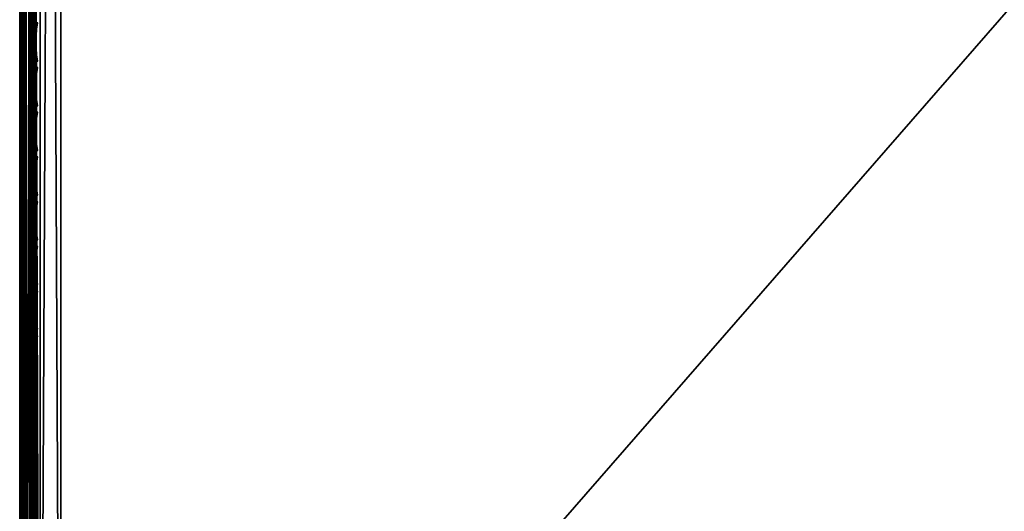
# Model space of a CAD drawing. Header units: inches. Extents: x 0 to 23, y -28 to 0.
# Tile 5 of 77: x 0 to 6, y -23.4 to -20.4. Entities that reach past the tile are written whole.
import ezdxf

# ---------------------------------------------------------------- set-up
doc = ezdxf.new("R2010")
doc.units = ezdxf.units.IN
doc.header["$LTSCALE"] = 0.03937
doc.header["$MEASUREMENT"] = 0
for name, color, linetype in [('A-FURN-3-ST', 151, 'Continuous'), ('A-FURN-3-ST-SEAM', 250, 'Continuous'), ('A-FURN-3-STITCH', 15, 'Continuous')]:
    doc.layers.add(name, color=color, linetype=linetype)

msp = doc.modelspace()

# ---------------------------------------------------------------- meshes
at = {"layer": 'A-FURN-3-ST'}
mesh = msp.add_polyface(dxfattribs=at)
corners = [(0.25, -0.4912, 5), (22.75, -27.51, 5), (0.25, -27.51, 5), (0.125, -0.4912, 5.0335), (0.125, -27.51, 5.0335), (0.0335, -0.4912, 5.125), (0.0335, -27.51, 5.125), (0, -0.4912, 5.25), (0, -27.51, 5.25), (0.25, -27.7013, 5.0381), (0.125, -27.6885, 5.069), (0.0335, -27.6535, 5.1535), (0, -27.635, 5.2835), (0.25, -26.91, 18), (0.125, -26.91, 17.9665), (0.25, -27.1947, 17.9625), (0.125, -27.186, 17.9302), (0.25, -27.46, 17.8526), (0.125, -27.4433, 17.8236), (0.25, -27.6878, 17.6778), (0.125, -27.6641, 17.6541), (0.0335, -26.91, 17.875), (0.0335, -27.1624, 17.8418), (0.0335, -27.3975, 17.7444), (0.0335, -27.5994, 17.5894), (0, -26.91, 17.75), (0, -27.13, 17.721), (0, -27.335, 17.6361), (0, -27.511, 17.501), (0.0335, -27.7544, 17.3875), (0, -27.6461, 17.325), (0.0335, -1.1, 17.875), (0.125, -1.1, 17.9665), (0.25, -1.1, 18), (22.75, -27.6878, 17.6778), (22.75, -27.46, 17.8526), (22.75, -27.1947, 17.9625), (0, -27.7265, 5.375), (0, -27.76, 5.5), (0, -0.2412, 5.5002), (0, -0.25, 16.9007), (0, -27.76, 16.9), (0, -1.1, 17.75), (0, -27.731, 17.12)]
mesh.append_faces([[corners[k] for k in face] for face in [(0, 1, 2), (3, 2, 4), (5, 4, 6), (7, 6, 8), (9, 10, 2), (2, 10, 4), (4, 10, 11), (4, 11, 6), (6, 11, 8), (8, 11, 12), (13, 14, 15), (15, 14, 16), (15, 16, 17), (17, 16, 18), (17, 18, 19), (19, 18, 20), (14, 21, 16), (16, 21, 22), (16, 22, 23, 18), (18, 23, 24, 20), (21, 25, 22), (22, 25, 26), (22, 26, 23), (23, 26, 27), (23, 27, 24), (24, 27, 28), (24, 28, 29), (29, 28, 30), (31, 25, 21), (32, 21, 14), (33, 14, 13), (19, 34, 17), (17, 35, 15), (15, 36, 13), (2, 1, 9), (12, 37, 8), (8, 38, 39), (40, 38, 41), (42, 41, 25), (25, 41, 43), (25, 43, 30), (30, 28, 25), (25, 28, 27), (25, 27, 26)]])
mesh = msp.add_polyface(dxfattribs=at)
corners = [(0.25, -1.1, 18), (22.75, -1.1, 18), (0.25, -0.8154, 17.9626), (22.75, -0.8154, 17.9626), (0.25, -0.5502, 17.8528), (22.75, -0.5502, 17.8528), (0.25, -0.3225, 17.6781), (0.25, -0.2998, 5.0381), (22.75, -0.2998, 5.0381), (0.25, -0.4912, 5), (0.25, -27.51, 5), (0.125, -0.4912, 5.0335), (0.125, -27.51, 5.0335), (0.0335, -0.4912, 5.125), (0.0335, -27.51, 5.125), (0, -0.4912, 5.25), (0.125, -0.3126, 5.069), (0.0335, -0.3477, 5.1536), (0, -0.3662, 5.2835), (0, -1.1, 17.75), (0.0335, -1.1, 17.875), (0, -0.8801, 17.7211), (0.0335, -0.8478, 17.8418), (0, -0.6752, 17.6362), (0.0335, -0.6127, 17.7445), (0, -0.4992, 17.5013), (0.0335, -0.4108, 17.5897), (0, -0.3641, 17.3254), (0.125, -1.1, 17.9665), (0.125, -0.8241, 17.9302), (0.125, -0.567, 17.8238), (0.125, -0.3462, 17.6544), (0, -26.91, 17.75), (0.0335, -26.91, 17.875), (0.125, -26.91, 17.9665), (0, -27.51, 5.25), (0, -0.2412, 5.5002), (0, -0.2747, 5.3751), (0, -27.76, 5.5), (0, -0.25, 16.9007), (0, -27.76, 16.9), (0, -0.2791, 17.1205), (0.25, -26.91, 18)]
mesh.append_faces([[corners[k] for k in face] for face in [(0, 1, 2), (2, 3, 4), (4, 5, 6), (7, 8, 9), (9, 10, 11), (11, 12, 13), (13, 14, 15), (16, 7, 11), (11, 7, 9), (11, 13, 16), (16, 13, 17), (13, 15, 17), (17, 15, 18), (19, 20, 21), (21, 20, 22), (21, 22, 23), (23, 22, 24), (23, 24, 25), (25, 24, 26), (25, 26, 27), (20, 28, 22), (22, 28, 29), (22, 29, 30, 24), (24, 30, 31, 26), (28, 0, 29), (29, 0, 2), (29, 2, 30), (30, 2, 4), (30, 4, 31), (31, 4, 6), (19, 32, 20), (20, 33, 28), (28, 34, 0), (35, 36, 15), (15, 37, 18), (36, 38, 39), (39, 40, 19), (21, 23, 19), (19, 23, 25), (19, 25, 27), (27, 41, 19), (19, 41, 39), (42, 1, 0)]])
mesh = msp.add_polyface(dxfattribs=at)
corners = [(22.9665, -0.4912, 5.125), (23, -27.51, 5.25), (22.9665, -27.51, 5.125), (22.875, -0.4912, 5.0335), (22.875, -27.51, 5.0335), (22.75, -0.4912, 5), (22.75, -27.51, 5), (22.875, -27.6885, 5.069), (22.75, -27.7013, 5.0381), (22.9665, -27.6535, 5.1535), (23, -27.635, 5.2835), (23, -26.91, 17.75), (22.9665, -26.91, 17.875), (23, -27.13, 17.721), (22.9665, -27.1624, 17.8418), (23, -27.335, 17.6361), (22.9665, -27.3975, 17.7444), (23, -27.511, 17.501), (22.9665, -27.5994, 17.5894), (23, -27.6461, 17.325), (22.875, -26.91, 17.9665), (22.875, -27.186, 17.9302), (22.875, -27.4433, 17.8236), (22.875, -27.6641, 17.6541), (22.75, -26.91, 18), (22.75, -27.1947, 17.9625), (22.75, -27.46, 17.8526), (22.75, -27.6878, 17.6778), (22.875, -1.1, 17.9665), (22.9665, -1.1, 17.875), (23, -1.1, 17.75), (23, -0.2412, 5.5002), (23, -27.76, 5.5), (23, -27.7265, 5.375), (23, -0.25, 16.9007), (23, -27.76, 16.9), (23, -27.731, 17.12), (0.25, -27.46, 17.8526), (0.25, -27.1947, 17.9625), (0.25, -26.91, 18), (0.25, -27.7013, 5.0381), (22.75, -1.1, 18)]
mesh.append_faces([[corners[k] for k in face] for face in [(0, 1, 2), (3, 2, 4), (5, 4, 6), (7, 8, 4), (4, 8, 6), (4, 2, 7), (7, 2, 9), (2, 1, 9), (9, 1, 10), (11, 12, 13), (13, 12, 14), (13, 14, 15), (15, 14, 16), (15, 16, 17), (17, 16, 18), (17, 18, 19), (12, 20, 14), (14, 20, 21), (14, 21, 22, 16), (16, 22, 23, 18), (20, 24, 21), (21, 24, 25), (21, 25, 22), (22, 25, 26), (22, 26, 23), (23, 26, 27), (28, 24, 20), (29, 20, 12), (30, 12, 11), (1, 31, 32), (1, 32, 33), (32, 34, 35), (35, 30, 11), (13, 15, 11), (11, 15, 17), (11, 17, 19), (19, 36, 11), (11, 36, 35), (33, 10, 1), (37, 27, 26), (38, 26, 25), (39, 25, 24), (40, 6, 8), (24, 41, 39)]])
mesh = msp.add_polyface(dxfattribs=at)
corners = [(23, -0.4912, 5.25), (23, -27.51, 5.25), (22.9665, -0.4912, 5.125), (22.9665, -27.51, 5.125), (22.875, -0.4912, 5.0335), (22.875, -27.51, 5.0335), (22.75, -0.4912, 5), (22.875, -0.3126, 5.069), (22.9665, -0.3477, 5.1536), (23, -0.3662, 5.2835), (22.75, -1.1, 18), (22.875, -1.1, 17.9665), (22.75, -0.8154, 17.9626), (22.875, -0.8241, 17.9302), (22.75, -0.5502, 17.8528), (22.875, -0.567, 17.8238), (22.75, -0.3225, 17.6781), (22.875, -0.3462, 17.6544), (22.9665, -1.1, 17.875), (22.9665, -0.8478, 17.8418), (22.9665, -0.6127, 17.7445), (22.9665, -0.4108, 17.5897), (23, -1.1, 17.75), (23, -0.8801, 17.7211), (23, -0.6752, 17.6362), (23, -0.4992, 17.5013), (22.9665, -0.2559, 17.3879), (23, -0.3641, 17.3254), (22.75, -26.91, 18), (22.875, -26.91, 17.9665), (22.9665, -26.91, 17.875), (0.25, -0.8154, 17.9626), (0.25, -0.5502, 17.8528), (0.25, -0.3225, 17.6781), (0.25, -0.4912, 5), (22.75, -0.2998, 5.0381), (22.75, -27.51, 5), (23, -0.2412, 5.5002), (23, -0.2747, 5.3751), (23, -0.25, 16.9007), (23, -27.76, 5.5), (23, -27.76, 16.9), (23, -0.2791, 17.1205)]
mesh.append_faces([[corners[k] for k in face] for face in [(0, 1, 2), (2, 3, 4), (4, 5, 6), (6, 7, 4), (4, 7, 8), (4, 8, 2), (2, 8, 0), (0, 8, 9), (10, 11, 12), (12, 11, 13), (12, 13, 14), (14, 13, 15), (14, 15, 16), (16, 15, 17), (11, 18, 13), (13, 18, 19), (13, 19, 20, 15), (15, 20, 21, 17), (18, 22, 19), (19, 22, 23), (19, 23, 20), (20, 23, 24), (20, 24, 21), (21, 24, 25), (21, 25, 26), (26, 25, 27), (10, 28, 11), (11, 29, 18), (18, 30, 22), (31, 10, 12), (32, 12, 14), (33, 14, 16), (34, 35, 6), (6, 36, 34), (0, 37, 1), (9, 38, 0), (37, 39, 40), (41, 39, 22), (39, 42, 22), (22, 42, 27), (22, 27, 25), (25, 24, 22), (22, 24, 23)]])
at = {"layer": 'A-FURN-3-ST-SEAM'}
mesh = msp.add_polyface(dxfattribs=at)
corners = [(0.0567, -27.0937, 17.8324), (0.039, -27.0939, 17.8334), (0.039, -26.91, 17.8515), (0.0567, -26.91, 17.8505), (0.039, -19.7597, 17.8515), (0.0567, -19.7597, 17.8505), (0.039, -12.6094, 17.8515), (0.0567, -12.6094, 17.8505), (0.0003, -12.6094, 17.9045), (0.0019, -12.6094, 17.8868), (0.0019, -19.7597, 17.8868), (0.0003, -19.7597, 17.9045), (0.0019, -26.91, 17.8868), (0.0003, -26.91, 17.9045), (0.0019, -27.1007, 17.868), (0.0003, -27.1041, 17.8854), (0.0228, -27.0953, 17.8406), (0.0228, -26.91, 17.8588), (0.0228, -19.7597, 17.8588), (0.0228, -12.6094, 17.8588), (0.0812, -12.6094, 17.939), (0.0655, -12.6094, 17.9472), (0.0655, -19.7597, 17.9472), (0.0812, -19.7597, 17.939), (0.0655, -26.91, 17.9472), (0.0812, -26.91, 17.939), (0.0655, -27.1123, 17.9272), (0.0812, -27.1108, 17.9192), (0.0051, -12.6094, 17.9217), (0.0051, -19.7597, 17.9217), (0.0051, -26.91, 17.9217), (0.0051, -27.1074, 17.9022), (0.0304, -27.1121, 17.9259), (0.0304, -26.91, 17.9459), (0.0304, -19.7597, 17.9459), (0.0304, -12.6094, 17.9459), (0.0155, -27.1102, 17.9164), (0.0155, -26.91, 17.9362), (0.0155, -19.7597, 17.9362), (0.0155, -12.6094, 17.9362), (0.0734, -27.0948, 17.8381), (0.0734, -26.91, 17.8563), (0.0734, -19.7597, 17.8563), (0.0734, -12.6094, 17.8563), (0.0872, -27.097, 17.8491), (0.0872, -26.91, 17.8675), (0.0872, -19.7597, 17.8675), (0.0872, -12.6094, 17.8675)]
mesh.append_faces([[corners[k] for k in face] for face in [(0, 1, 2, 3), (3, 2, 4, 5), (5, 4, 6, 7), (8, 9, 10, 11), (11, 10, 12, 13), (13, 12, 14, 15), (1, 16, 17, 2), (2, 17, 18, 4), (4, 18, 19, 6), (20, 21, 22, 23), (23, 22, 24, 25), (25, 24, 26, 27), (28, 8, 11, 29), (29, 11, 13, 30), (30, 13, 15, 31), (32, 26, 24, 33), (33, 24, 22, 34), (34, 22, 21, 35), (36, 32, 33, 37), (37, 33, 34, 38), (38, 34, 35, 39), (31, 36, 37, 30), (30, 37, 38, 29), (29, 38, 39, 28), (16, 14, 12, 17), (17, 12, 10, 18), (18, 10, 9, 19), (40, 0, 3, 41), (41, 3, 5, 42), (42, 5, 7, 43), (44, 40, 41, 45), (45, 41, 42, 46), (46, 42, 43, 47)]])
mesh = msp.add_polyface(dxfattribs=at)
corners = [(22.9035, -27.1614, 17.8498), (22.9, -27.1658, 17.8666), (22.9, -27.0951, 17.8825), (22.9035, -26.91, 17.8826), (22.9, -26.91, 17.9), (22.9035, -23.3349, 17.8826), (22.9, -23.3349, 17.9), (22.9035, -19.7597, 17.8826), (22.9, -19.7597, 17.9), (22.9035, -16.1846, 17.8826), (22.9, -16.1846, 17.9), (22.9035, -12.6094, 17.8826), (22.9071, -16.1846, 17.9255), (22.9, -12.6094, 17.9), (22.9071, -19.7597, 17.9255), (22.9071, -26.91, 17.9255), (0.1, -26.91, 17.9), (0.0929, -26.91, 17.9255), (0.1, -27.0951, 17.8825), (0.0929, -27.1082, 17.906), (0.1, -27.1032, 17.881), (0.0929, -19.7597, 17.9255), (0.1, -19.7597, 17.9), (0.0929, -12.6094, 17.9255), (0.1, -12.6094, 17.9), (0.0812, -12.6094, 17.939), (0.0812, -19.7597, 17.939), (0.0812, -26.91, 17.939), (0.0812, -27.1108, 17.9192), (0.0872, -12.6094, 17.8675), (0.0965, -12.6094, 17.8826), (0.0965, -19.7597, 17.8826), (0.0872, -19.7597, 17.8675), (0.0965, -26.91, 17.8826), (0.0872, -26.91, 17.8675), (0.0965, -27.0999, 17.8639), (0.0872, -27.097, 17.8491)]
mesh.append_faces([[corners[k] for k in face] for face in [(0, 1, 2), (0, 2, 3), (3, 2, 4), (3, 4, 5), (5, 4, 6), (5, 6, 7), (7, 6, 8), (7, 8, 9), (9, 8, 10), (9, 10, 11), (12, 13, 10), (14, 10, 8), (15, 6, 4), (15, 4, 2), (16, 17, 18), (18, 17, 19), (18, 19, 20), (17, 16, 21), (21, 16, 22), (21, 22, 23), (23, 22, 24), (23, 25, 26, 21), (21, 26, 27, 17), (17, 27, 28, 19), (29, 30, 31, 32), (32, 31, 33, 34), (34, 33, 35, 36), (30, 24, 31), (31, 24, 22), (31, 22, 33), (33, 22, 16), (33, 16, 18), (33, 18, 35), (35, 18, 20)]])
at = {"layer": 'A-FURN-3-STITCH'}
mesh = msp.add_polymesh((7, 4), dxfattribs=at)
for k, corner in enumerate([(0.1007, -20.6227, 17.9499), (0.1028, -20.6227, 17.9514), (0.1071, -20.6227, 17.9543), (0.1093, -20.6226, 17.9558), (0.0964, -20.5843, 17.9556), (0.096, -20.5842, 17.9608), (0.1003, -20.5842, 17.9637), (0.105, -20.5842, 17.9615), (0.0938, -20.5454, 17.9588), (0.0934, -20.5453, 17.964), (0.0977, -20.5453, 17.9669), (0.1024, -20.5453, 17.9646), (0.0929, -20.5063, 17.9594), (0.0926, -20.5062, 17.9646), (0.0969, -20.5062, 17.9675), (0.1016, -20.5062, 17.9652), (0.0938, -20.4673, 17.9575), (0.0934, -20.4672, 17.9627), (0.0977, -20.4671, 17.9656), (0.1024, -20.4672, 17.9633), (0.0964, -20.4285, 17.953), (0.096, -20.4284, 17.9582), (0.1003, -20.4284, 17.9611), (0.105, -20.4284, 17.9589), (0.1007, -20.3903, 17.9461), (0.1028, -20.3902, 17.9476), (0.1071, -20.3902, 17.9505), (0.1093, -20.3902, 17.9519)]):
    mesh.set_mesh_vertex(divmod(k, 4), corner)
mesh = msp.add_polymesh((7, 4), dxfattribs=at)
for k, corner in enumerate([(0.1007, -20.8943, 17.9499), (0.1028, -20.8942, 17.9514), (0.1071, -20.8942, 17.9543), (0.1093, -20.8942, 17.9558), (0.0964, -20.8558, 17.9556), (0.096, -20.8557, 17.9608), (0.1003, -20.8557, 17.9637), (0.105, -20.8557, 17.9615), (0.0938, -20.8169, 17.9588), (0.0934, -20.8168, 17.964), (0.0977, -20.8168, 17.9669), (0.1024, -20.8168, 17.9646), (0.0929, -20.7778, 17.9594), (0.0926, -20.7778, 17.9646), (0.0969, -20.7777, 17.9675), (0.1016, -20.7777, 17.9652), (0.0938, -20.7388, 17.9575), (0.0934, -20.7387, 17.9627), (0.0977, -20.7387, 17.9656), (0.1024, -20.7387, 17.9633), (0.0964, -20.7, 17.953), (0.096, -20.6999, 17.9582), (0.1003, -20.6999, 17.9611), (0.105, -20.6999, 17.9589), (0.1007, -20.6618, 17.9461), (0.1028, -20.6618, 17.9476), (0.1071, -20.6617, 17.9505), (0.1093, -20.6617, 17.9519)]):
    mesh.set_mesh_vertex(divmod(k, 4), corner)
mesh = msp.add_polymesh((7, 4), dxfattribs=at)
for k, corner in enumerate([(0.1007, -21.1658, 17.9499), (0.1028, -21.1658, 17.9514), (0.1071, -21.1657, 17.9543), (0.1093, -21.1657, 17.9558), (0.0964, -21.1273, 17.9556), (0.096, -21.1273, 17.9608), (0.1003, -21.1272, 17.9637), (0.105, -21.1272, 17.9615), (0.0938, -21.0885, 17.9588), (0.0934, -21.0884, 17.964), (0.0977, -21.0883, 17.9669), (0.1024, -21.0884, 17.9646), (0.0929, -21.0494, 17.9594), (0.0926, -21.0493, 17.9646), (0.0969, -21.0492, 17.9675), (0.1016, -21.0493, 17.9652), (0.0938, -21.0103, 17.9575), (0.0934, -21.0102, 17.9627), (0.0977, -21.0102, 17.9656), (0.1024, -21.0102, 17.9633), (0.0964, -20.9716, 17.953), (0.096, -20.9715, 17.9582), (0.1003, -20.9714, 17.9611), (0.105, -20.9715, 17.9589), (0.1007, -20.9333, 17.9461), (0.1028, -20.9333, 17.9476), (0.1071, -20.9332, 17.9505), (0.1093, -20.9332, 17.9519)]):
    mesh.set_mesh_vertex(divmod(k, 4), corner)
mesh = msp.add_polymesh((7, 4), dxfattribs=at)
for k, corner in enumerate([(0.1007, -21.4373, 17.9499), (0.1028, -21.4373, 17.9514), (0.1071, -21.4373, 17.9543), (0.1093, -21.4372, 17.9558), (0.0964, -21.3989, 17.9556), (0.096, -21.3988, 17.9608), (0.1003, -21.3987, 17.9637), (0.105, -21.3988, 17.9615), (0.0938, -21.36, 17.9588), (0.0934, -21.3599, 17.964), (0.0977, -21.3599, 17.9669), (0.1024, -21.3599, 17.9646), (0.0929, -21.3209, 17.9594), (0.0926, -21.3208, 17.9646), (0.0969, -21.3208, 17.9675), (0.1016, -21.3208, 17.9652), (0.0938, -21.2819, 17.9575), (0.0934, -21.2818, 17.9627), (0.0977, -21.2817, 17.9656), (0.1024, -21.2818, 17.9633), (0.0964, -21.2431, 17.953), (0.096, -21.243, 17.9582), (0.1003, -21.243, 17.9611), (0.105, -21.243, 17.9589), (0.1007, -21.2049, 17.9461), (0.1028, -21.2048, 17.9476), (0.1071, -21.2048, 17.9505), (0.1093, -21.2048, 17.9519)]):
    mesh.set_mesh_vertex(divmod(k, 4), corner)
mesh = msp.add_polymesh((7, 4), dxfattribs=at)
for k, corner in enumerate([(0.1007, -21.7089, 17.9499), (0.1028, -21.7088, 17.9514), (0.1071, -21.7088, 17.9543), (0.1093, -21.7088, 17.9558), (0.0964, -21.6704, 17.9556), (0.096, -21.6703, 17.9608), (0.1003, -21.6703, 17.9637), (0.105, -21.6703, 17.9615), (0.0938, -21.6315, 17.9588), (0.0934, -21.6314, 17.964), (0.0977, -21.6314, 17.9669), (0.1024, -21.6314, 17.9646), (0.0929, -21.5924, 17.9594), (0.0926, -21.5923, 17.9646), (0.0969, -21.5923, 17.9675), (0.1016, -21.5923, 17.9652), (0.0938, -21.5534, 17.9575), (0.0934, -21.5533, 17.9627), (0.0977, -21.5533, 17.9656), (0.1024, -21.5533, 17.9633), (0.0964, -21.5146, 17.953), (0.096, -21.5145, 17.9582), (0.1003, -21.5145, 17.9611), (0.105, -21.5145, 17.9589), (0.1007, -21.4764, 17.9461), (0.1028, -21.4764, 17.9476), (0.1071, -21.4763, 17.9505), (0.1093, -21.4763, 17.9519)]):
    mesh.set_mesh_vertex(divmod(k, 4), corner)
mesh = msp.add_polymesh((7, 4), dxfattribs=at)
for k, corner in enumerate([(0.1007, -21.9804, 17.9499), (0.1028, -21.9804, 17.9514), (0.1071, -21.9803, 17.9543), (0.1093, -21.9803, 17.9558), (0.0964, -21.9419, 17.9556), (0.096, -21.9418, 17.9608), (0.1003, -21.9418, 17.9637), (0.105, -21.9418, 17.9615), (0.0938, -21.903, 17.9588), (0.0934, -21.903, 17.964), (0.0977, -21.9029, 17.9669), (0.1024, -21.903, 17.9646), (0.0929, -21.864, 17.9594), (0.0926, -21.8639, 17.9646), (0.0969, -21.8638, 17.9675), (0.1016, -21.8639, 17.9652), (0.0938, -21.8249, 17.9575), (0.0934, -21.8248, 17.9627), (0.0977, -21.8248, 17.9656), (0.1024, -21.8248, 17.9633), (0.0964, -21.7862, 17.953), (0.096, -21.7861, 17.9582), (0.1003, -21.786, 17.9611), (0.105, -21.7861, 17.9589), (0.1007, -21.7479, 17.9461), (0.1028, -21.7479, 17.9476), (0.1071, -21.7478, 17.9505), (0.1093, -21.7478, 17.9519)]):
    mesh.set_mesh_vertex(divmod(k, 4), corner)
mesh = msp.add_polymesh((7, 4), dxfattribs=at)
for k, corner in enumerate([(0.1007, -22.2519, 17.9499), (0.1028, -22.2519, 17.9514), (0.1071, -22.2518, 17.9543), (0.1093, -22.2518, 17.9558), (0.0964, -22.2135, 17.9556), (0.096, -22.2134, 17.9608), (0.1003, -22.2133, 17.9637), (0.105, -22.2134, 17.9615), (0.0938, -22.1746, 17.9588), (0.0934, -22.1745, 17.964), (0.0977, -22.1744, 17.9669), (0.1024, -22.1745, 17.9646), (0.0929, -22.1355, 17.9594), (0.0926, -22.1354, 17.9646), (0.0969, -22.1354, 17.9675), (0.1016, -22.1354, 17.9652), (0.0938, -22.0964, 17.9575), (0.0934, -22.0964, 17.9627), (0.0977, -22.0963, 17.9656), (0.1024, -22.0963, 17.9633), (0.0964, -22.0577, 17.953), (0.096, -22.0576, 17.9582), (0.1003, -22.0575, 17.9611), (0.105, -22.0576, 17.9589), (0.1007, -22.0194, 17.9461), (0.1028, -22.0194, 17.9476), (0.1071, -22.0194, 17.9505), (0.1093, -22.0193, 17.9519)]):
    mesh.set_mesh_vertex(divmod(k, 4), corner)
mesh = msp.add_polymesh((7, 4), dxfattribs=at)
for k, corner in enumerate([(0.1007, -22.5234, 17.9499), (0.1028, -22.5234, 17.9514), (0.1071, -22.5234, 17.9543), (0.1093, -22.5233, 17.9558), (0.0964, -22.485, 17.9556), (0.096, -22.4849, 17.9608), (0.1003, -22.4849, 17.9637), (0.105, -22.4849, 17.9615), (0.0938, -22.4461, 17.9588), (0.0934, -22.446, 17.964), (0.0977, -22.446, 17.9669), (0.1024, -22.446, 17.9646), (0.0929, -22.407, 17.9594), (0.0926, -22.4069, 17.9646), (0.0969, -22.4069, 17.9675), (0.1016, -22.4069, 17.9652), (0.0938, -22.368, 17.9575), (0.0934, -22.3679, 17.9627), (0.0977, -22.3678, 17.9656), (0.1024, -22.3679, 17.9633), (0.0964, -22.3292, 17.953), (0.096, -22.3291, 17.9582), (0.1003, -22.3291, 17.9611), (0.105, -22.3291, 17.9589), (0.1007, -22.291, 17.9461), (0.1028, -22.2909, 17.9476), (0.1071, -22.2909, 17.9505), (0.1093, -22.2909, 17.9519)]):
    mesh.set_mesh_vertex(divmod(k, 4), corner)
mesh = msp.add_polymesh((7, 4), dxfattribs=at)
for k, corner in enumerate([(0.1007, -22.795, 17.9499), (0.1028, -22.795, 17.9514), (0.1071, -22.7949, 17.9543), (0.1093, -22.7949, 17.9558), (0.0964, -22.7565, 17.9556), (0.096, -22.7564, 17.9608), (0.1003, -22.7564, 17.9637), (0.105, -22.7564, 17.9615), (0.0938, -22.7176, 17.9588), (0.0934, -22.7176, 17.964), (0.0977, -22.7175, 17.9669), (0.1024, -22.7175, 17.9646), (0.0929, -22.6785, 17.9594), (0.0926, -22.6785, 17.9646), (0.0969, -22.6784, 17.9675), (0.1016, -22.6785, 17.9652), (0.0938, -22.6395, 17.9575), (0.0934, -22.6394, 17.9627), (0.0977, -22.6394, 17.9656), (0.1024, -22.6394, 17.9633), (0.0964, -22.6007, 17.953), (0.096, -22.6007, 17.9582), (0.1003, -22.6006, 17.9611), (0.105, -22.6006, 17.9589), (0.1007, -22.5625, 17.9461), (0.1028, -22.5625, 17.9476), (0.1071, -22.5624, 17.9505), (0.1093, -22.5624, 17.9519)]):
    mesh.set_mesh_vertex(divmod(k, 4), corner)
mesh = msp.add_polymesh((7, 4), dxfattribs=at)
for k, corner in enumerate([(0.1007, -23.0665, 17.9499), (0.1028, -23.0665, 17.9514), (0.1071, -23.0664, 17.9543), (0.1093, -23.0664, 17.9558), (0.0964, -23.0281, 17.9556), (0.096, -23.028, 17.9608), (0.1003, -23.0279, 17.9637), (0.105, -23.028, 17.9615), (0.0938, -22.9892, 17.9588), (0.0934, -22.9891, 17.964), (0.0977, -22.989, 17.9669), (0.1024, -22.9891, 17.9646), (0.0929, -22.9501, 17.9594), (0.0926, -22.95, 17.9646), (0.0969, -22.9499, 17.9675), (0.1016, -22.95, 17.9652), (0.0938, -22.911, 17.9575), (0.0934, -22.9109, 17.9627), (0.0977, -22.9109, 17.9656), (0.1024, -22.9109, 17.9633), (0.0964, -22.8723, 17.953), (0.096, -22.8722, 17.9582), (0.1003, -22.8721, 17.9611), (0.105, -22.8722, 17.9589), (0.1007, -22.834, 17.9461), (0.1028, -22.834, 17.9476), (0.1071, -22.834, 17.9505), (0.1093, -22.8339, 17.9519)]):
    mesh.set_mesh_vertex(divmod(k, 4), corner)
mesh = msp.add_polymesh((7, 4), dxfattribs=at)
for k, corner in enumerate([(0.1007, -23.338, 17.9499), (0.1028, -23.338, 17.9514), (0.1071, -23.338, 17.9543), (0.1093, -23.3379, 17.9558), (0.0964, -23.2996, 17.9556), (0.096, -23.2995, 17.9608), (0.1003, -23.2994, 17.9637), (0.105, -23.2995, 17.9615), (0.0938, -23.2607, 17.9588), (0.0934, -23.2606, 17.964), (0.0977, -23.2606, 17.9669), (0.1024, -23.2606, 17.9646), (0.0929, -23.2216, 17.9594), (0.0926, -23.2215, 17.9646), (0.0969, -23.2215, 17.9675), (0.1016, -23.2215, 17.9652), (0.0938, -23.1826, 17.9575), (0.0934, -23.1825, 17.9627), (0.0977, -23.1824, 17.9656), (0.1024, -23.1825, 17.9633), (0.0964, -23.1438, 17.953), (0.096, -23.1437, 17.9582), (0.1003, -23.1437, 17.9611), (0.105, -23.1437, 17.9589), (0.1007, -23.1056, 17.9461), (0.1028, -23.1055, 17.9476), (0.1071, -23.1055, 17.9505), (0.1093, -23.1055, 17.9519)]):
    mesh.set_mesh_vertex(divmod(k, 4), corner)

doc.saveas('drawing.dxf')
